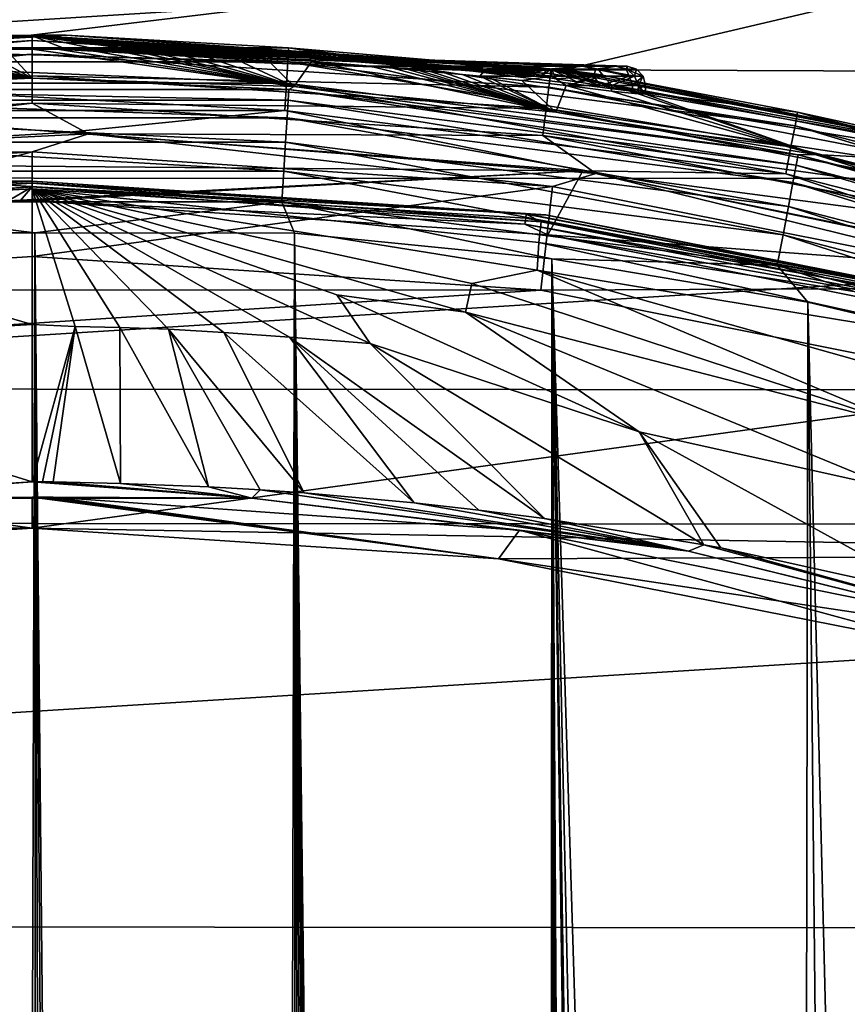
# Model space of a CAD drawing. Header units: metres. Extents: x -24 to 24, y -127 to 24.
# Tile 46 of 49: x 0 to 4, y 16 to 21. Entities that reach past the tile are written whole.
import ezdxf

# ---------------------------------------------------------------- set-up
doc = ezdxf.new("R2010")
doc.units = ezdxf.units.M
doc.layers.add('solid_12421051_071', color=7, linetype='CONTINUOUS')

msp = doc.modelspace()

# ---------------------------------------------------------------- linework, layer by layer
at = {"layer": 'solid_12421051_071'}
for points in [[(-9.714241, 20.84775), (7.152607, 21.85928), (-7.018471, 21.902584)], [(-0.005341, 20.999445), (7.152607, 21.85928), (-9.714241, 20.84775)], [(-0.005341, 20.999445), (2.732936, 20.821075), (7.152607, 21.85928)], [(2.732936, 20.821075), (9.829024, 20.793884), (7.152607, 21.85928)], [(10.21381, 21.718033, -4), (-12.848801, 20.270115, -4), (-10.213004, 21.718414, -4)], [(12.8633, 20.26071, -4), (-12.848801, 20.270115, -4), (10.21381, 21.718033, -4)], [(-2.741115, 20.820101), (-0.005341, 20.999445), (-9.714241, 20.84775)], [(-2.552228, 20.844332, 144.5), (-0.005341, 20.999445), (-2.741115, 20.820101)], [(-2.662479, 20.802666, 147.849274), (-2.665427, 20.825722, 148.004364), (0, 20.995598, 148.004364)], [(0, 20.934549, 155), (0, 20.995598, 148.004364), (-2.665427, 20.825722, 148.004364)], [(-0.000003, 20.972357, 147.849274), (-2.662479, 20.802666, 147.849274), (0, 20.995598, 148.004364)], [(-2.653528, 20.732725, 147.708481), (-2.662479, 20.802666, 147.849274), (-0.000003, 20.972357, 147.849274)], [(-2.653528, 20.732725, 147.708481), (-0.000003, 20.972357, 147.849274), (-0.000003, 20.901844, 147.708481)], [(-2.552228, 20.844332, 144.5), (0.175697, 20.999266, 144.5), (-0.005341, 20.999445)], [(-1.317073, 20.934282, 144.654053), (0.175697, 20.999266, 144.5), (-2.552228, 20.844332, 144.5)], [(-1.317073, 20.934282, 144.654053), (1.317073, 20.934282, 144.654053), (0.175697, 20.999266, 144.5)], [(0.175697, 20.999266, 144.5), (2.732936, 20.821075), (-0.005341, 20.999445)], [(-0.000003, 20.972357, 147.849274), (0, 20.995598, 148.004364), (2.665427, 20.825722, 148.004364)], [(2.662474, 20.802668, 147.849274), (-0.000003, 20.972357, 147.849274), (2.665427, 20.825722, 148.004364)], [(-0.000003, 20.901844, 147.708481), (-0.000003, 20.972357, 147.849274), (2.662474, 20.802668, 147.849274)], [(2.608166, 20.7868, 153.25383), (2.665427, 20.825722, 148.004364), (0, 20.995598, 148.004364)], [(2.539838, 20.796038, 153.165253), (2.608166, 20.7868, 153.25383), (0, 20.995598, 148.004364)], [(2.484695, 20.803272, 153.099945), (2.539838, 20.796038, 153.165253), (0, 20.995598, 148.004364)], [(2.440029, 20.80899, 153.050842), (2.484695, 20.803272, 153.099945), (0, 20.995598, 148.004364)], [(2.40415, 20.813492, 153.013763), (2.440029, 20.80899, 153.050842), (0, 20.995598, 148.004364)], [(2.370595, 20.817629, 152.980957), (2.40415, 20.813492, 153.013763), (0, 20.995598, 148.004364)], [(2.308746, 20.825058, 152.926239), (2.370595, 20.817629, 152.980957), (0, 20.995598, 148.004364)], [(2.24043, 20.832987, 152.873001), (2.308746, 20.825058, 152.926239), (0, 20.995598, 148.004364)], [(2.172086, 20.840424, 152.850082), (2.24043, 20.832987, 152.873001), (0, 20.995598, 148.004364)], [(1.80396, 20.871788, 153.275055), (2.172086, 20.840424, 152.850082), (0, 20.995598, 148.004364)], [(1.509482, 20.8922, 153.612213), (1.80396, 20.871788, 153.275055), (0, 20.995598, 148.004364)], [(1.271885, 20.905655, 153.881409), (1.509482, 20.8922, 153.612213), (0, 20.995598, 148.004364)], [(1.078921, 20.914618, 154.097107), (1.271885, 20.905655, 153.881409), (0, 20.995598, 148.004364)], [(0.92104, 20.920649, 154.270569), (1.078921, 20.914618, 154.097107), (0, 20.995598, 148.004364)], [(0.791677, 20.924728, 154.40976), (0.92104, 20.920649, 154.270569), (0, 20.995598, 148.004364)], [(0.682393, 20.927582, 154.523849), (0.791677, 20.924728, 154.40976), (0, 20.995598, 148.004364)], [(0.597739, 20.929417, 154.610184), (0.682393, 20.927582, 154.523849), (0, 20.995598, 148.004364)], [(0.477313, 20.931501, 154.725616), (0.597739, 20.929417, 154.610184), (0, 20.995598, 148.004364)], [(0.306127, 20.933434, 154.871368), (0.477313, 20.931501, 154.725616), (0, 20.995598, 148.004364)], [(0.158046, 20.934284, 154.961884), (0.306127, 20.933434, 154.871368), (0, 20.995598, 148.004364)], [(0, 20.934549, 155), (0.158046, 20.934284, 154.961884), (0, 20.995598, 148.004364)], [(0.175697, 20.999266, 144.5), (2.900647, 20.798708, 144.5), (2.732936, 20.821075)], [(1.317073, 20.934282, 144.654053), (2.900647, 20.798708, 144.5), (0.175697, 20.999266, 144.5)], [(-3.056131, 20.840424, 154.988281), (-3.000999, 20.840424, 155.578003), (0, 20.934549, 155)], [(-2.996476, 20.840424, 154.399002), (-3.056131, 20.840424, 154.988281), (0, 20.934549, 155)], [(-3.000999, 20.840424, 155.578003), (-2.833149, 20.840424, 156.146011), (0, 20.934549, 155)], [(-2.996476, 20.840424, 154.399002), (0, 20.934549, 155), (-0.164271, 20.934267, 154.958481)], [(-2.833149, 20.840424, 156.146011), (-2.558888, 20.840424, 156.670975), (0, 20.934549, 155)], [(-0.164271, 20.934267, 154.958481), (0, 20.934549, 155), (-2.665427, 20.825722, 148.004364)], [(-2.558888, 20.840424, 156.670975), (-2.188515, 20.840424, 157.133179), (0, 20.934549, 155)], [(-2.188515, 20.840424, 157.133179), (-1.735942, 20.840424, 157.515274), (0, 20.934549, 155)], [(-1.446119, 20.865438, 157.183624), (0, 20.934549, 155), (-1.735942, 20.840424, 157.515274)], [(-1.187918, 20.884281, 156.891861), (0, 20.934549, 155), (-1.446119, 20.865438, 157.183624)], [(1.312617, 20.863443, 144.79364), (1.317073, 20.934282, 144.654053), (-1.317073, 20.934282, 144.654053)], [(-1.312617, 20.863443, 144.79364), (1.312617, 20.863443, 144.79364), (-1.317073, 20.934282, 144.654053)], [(-0.958271, 20.898302, 156.637268), (0, 20.934549, 155), (-1.187918, 20.884281, 156.891861)], [(-0.75446, 20.908566, 156.418015), (0, 20.934549, 155), (-0.958271, 20.898302, 156.637268)], [(-0.573631, 20.915922, 156.233154), (0, 20.934549, 155), (-0.75446, 20.908566, 156.418015)], [(-0.573631, 20.915922, 156.233154), (-0.75446, 20.908566, 156.418015), (0, 20.779589, 172.756546)], [(-0.413049, 20.921021, 156.082962), (0, 20.934549, 155), (-0.573631, 20.915922, 156.233154)], [(-0.413049, 20.921021, 156.082962), (-0.573631, 20.915922, 156.233154), (0, 20.779589, 172.756546)], [(-0.268383, 20.924372, 155.968826), (0, 20.934549, 155), (-0.413049, 20.921021, 156.082962)], [(-0.268383, 20.924372, 155.968826), (-0.413049, 20.921021, 156.082962), (0, 20.779589, 172.756546)], [(-0.134537, 20.926311, 155.894379), (0, 20.934549, 155), (-0.268383, 20.924372, 155.968826)], [(-0.134537, 20.926311, 155.894379), (-0.268383, 20.924372, 155.968826), (0, 20.779589, 172.756546)], [(-0.134537, 20.926311, 155.894379), (0, 20.926985, 155.86673), (0, 20.934549, 155)], [(-0.134537, 20.926311, 155.894379), (0, 20.779589, 172.756546), (0, 20.926985, 155.86673)], [(0, 20.934549, 155), (0, 20.926985, 155.86673), (0.140275, 20.926252, 155.89679)], [(0, 20.934549, 155), (0.140275, 20.926252, 155.89679), (0.281942, 20.92411, 155.978348)], [(0, 20.934549, 155), (0.281942, 20.92411, 155.978348), (0.427751, 20.92061, 156.096146)], [(0, 20.934549, 155), (0.427751, 20.92061, 156.096146), (0.527789, 20.917521, 156.188278)], [(0, 20.934549, 155), (0.527789, 20.917521, 156.188278), (0.611618, 20.914515, 156.271072)], [(0, 20.934549, 155), (0.611618, 20.914515, 156.271072), (0.718946, 20.910143, 156.380783)], [(0, 20.934549, 155), (0.718946, 20.910143, 156.380783), (0.84732, 20.904146, 156.516861)], [(0, 20.934549, 155), (0.84732, 20.904146, 156.516861), (1.004397, 20.895693, 156.687897)], [(0, 20.934549, 155), (1.004397, 20.895693, 156.687897), (1.197587, 20.883635, 156.90271)], [(0, 20.934549, 155), (1.197587, 20.883635, 156.90271), (1.436911, 20.866167, 157.173157)], [(0, 20.934549, 155), (1.436911, 20.866167, 157.173157), (1.735942, 20.840424, 157.515274)], [(2.188515, 20.840424, 157.133179), (0, 20.934549, 155), (1.735942, 20.840424, 157.515274)], [(2.996476, 20.840424, 154.399002), (0.158046, 20.934284, 154.961884), (0, 20.934549, 155)], [(3.056131, 20.840424, 154.988281), (2.996476, 20.840424, 154.399002), (0, 20.934549, 155)], [(3.000999, 20.840424, 155.578003), (3.056131, 20.840424, 154.988281), (0, 20.934549, 155)], [(2.833149, 20.840424, 156.146011), (3.000999, 20.840424, 155.578003), (0, 20.934549, 155)], [(2.558888, 20.840424, 156.670975), (2.833149, 20.840424, 156.146011), (0, 20.934549, 155)], [(2.188515, 20.840424, 157.133179), (2.558888, 20.840424, 156.670975), (0, 20.934549, 155)], [(0, 20.926985, 155.86673), (0, 20.779589, 172.756546), (1.346274, 20.735943, 172.755371)], [(0.140275, 20.926252, 155.89679), (0, 20.926985, 155.86673), (1.346274, 20.735943, 172.755371)], [(0.281942, 20.92411, 155.978348), (0.140275, 20.926252, 155.89679), (1.346274, 20.735943, 172.755371)], [(2.824275, 20.840424, 153.832291), (0.306127, 20.933434, 154.871368), (0.158046, 20.934284, 154.961884)], [(2.996476, 20.840424, 154.399002), (2.824275, 20.840424, 153.832291), (0.158046, 20.934284, 154.961884)], [(0.427751, 20.92061, 156.096146), (0.281942, 20.92411, 155.978348), (1.346274, 20.735943, 172.755371)], [(2.545994, 20.840424, 153.309433), (0.477313, 20.931501, 154.725616), (0.306127, 20.933434, 154.871368)], [(2.824275, 20.840424, 153.832291), (2.545994, 20.840424, 153.309433), (0.306127, 20.933434, 154.871368)], [(0.527789, 20.917521, 156.188278), (0.427751, 20.92061, 156.096146), (1.346274, 20.735943, 172.755371)], [(2.545994, 20.840424, 153.309433), (0.597739, 20.929417, 154.610184), (0.477313, 20.931501, 154.725616)], [(0.611618, 20.914515, 156.271072), (0.527789, 20.917521, 156.188278), (1.346274, 20.735943, 172.755371)], [(2.545994, 20.840424, 153.309433), (0.682393, 20.927582, 154.523849), (0.597739, 20.929417, 154.610184)], [(0.718946, 20.910143, 156.380783), (0.611618, 20.914515, 156.271072), (1.346274, 20.735943, 172.755371)], [(0.682393, 20.927582, 154.523849), (2.172086, 20.840424, 152.850082), (0.791677, 20.924728, 154.40976)], [(2.545994, 20.840424, 153.309433), (2.172086, 20.840424, 152.850082), (0.682393, 20.927582, 154.523849)], [(0.791677, 20.924728, 154.40976), (2.172086, 20.840424, 152.850082), (0.92104, 20.920649, 154.270569)], [(0.92104, 20.920649, 154.270569), (2.172086, 20.840424, 152.850082), (1.078921, 20.914618, 154.097107)], [(1.078921, 20.914618, 154.097107), (2.172086, 20.840424, 152.850082), (1.271885, 20.905655, 153.881409)], [(1.312617, 20.863443, 144.79364), (3.917149, 20.534414, 144.79364), (1.317073, 20.934282, 144.654053)], [(1.317073, 20.934282, 144.654053), (3.930449, 20.604137, 144.654053), (2.900647, 20.798708, 144.5)], [(3.917149, 20.534414, 144.79364), (3.930449, 20.604137, 144.654053), (1.317073, 20.934282, 144.654053)], [(-2.653528, 20.732725, 147.708481), (-0.000003, 20.901844, 147.708481), (-2.639462, 20.622826, 147.596619)], [(-0.000003, 20.901844, 147.708481), (-0.000003, 20.791048, 147.596619), (-2.639462, 20.622826, 147.596619)], [(-1.187918, 20.884281, 156.891861), (-1.34612, 20.735952, 172.755371), (0, 20.779589, 172.756546)], [(1.305667, 20.752987, 144.904419), (1.312617, 20.863443, 144.79364), (-1.312617, 20.863443, 144.79364)], [(-1.305667, 20.752987, 144.904419), (1.305667, 20.752987, 144.904419), (-1.312617, 20.863443, 144.79364)], [(-0.958271, 20.898302, 156.637268), (-1.187918, 20.884281, 156.891861), (0, 20.779589, 172.756546)], [(-0.75446, 20.908566, 156.418015), (-0.958271, 20.898302, 156.637268), (0, 20.779589, 172.756546)], [(-0.000003, 20.901844, 147.708481), (2.662474, 20.802668, 147.849274), (2.653522, 20.732725, 147.708481)], [(-0.000003, 20.901844, 147.708481), (2.653522, 20.732725, 147.708481), (-0.000003, 20.791048, 147.596619)], [(0.84732, 20.904146, 156.516861), (0.718946, 20.910143, 156.380783), (1.346274, 20.735943, 172.755371)], [(1.004397, 20.895693, 156.687897), (0.84732, 20.904146, 156.516861), (1.346274, 20.735943, 172.755371)], [(1.197587, 20.883635, 156.90271), (1.004397, 20.895693, 156.687897), (1.346274, 20.735943, 172.755371)], [(1.436911, 20.866167, 157.173157), (1.197587, 20.883635, 156.90271), (1.346274, 20.735943, 172.755371)], [(1.271885, 20.905655, 153.881409), (2.172086, 20.840424, 152.850082), (1.509482, 20.8922, 153.612213)], [(1.305667, 20.752987, 144.904419), (3.896411, 20.425701, 144.904419), (1.312617, 20.863443, 144.79364)], [(3.896411, 20.425701, 144.904419), (3.917149, 20.534414, 144.79364), (1.312617, 20.863443, 144.79364)], [(1.436911, 20.866167, 157.173157), (1.346274, 20.735943, 172.755371), (2.689039, 20.604902, 172.752243)], [(1.735942, 20.840424, 157.515274), (1.436911, 20.866167, 157.173157), (2.689039, 20.604902, 172.752243)], [(1.509482, 20.8922, 153.612213), (2.172086, 20.840424, 152.850082), (1.80396, 20.871788, 153.275055)], [(1.852754, 20.830694, 157.477615), (1.735942, 20.840424, 157.515274), (2.689039, 20.604902, 172.752243)], [(1.930998, 20.823992, 157.431458), (1.735942, 20.840424, 157.515274), (1.852754, 20.830694, 157.477615)], [(2.188515, 20.840424, 157.133179), (1.735942, 20.840424, 157.515274), (1.930998, 20.823992, 157.431458)], [(1.930998, 20.823992, 157.431458), (1.852754, 20.830694, 157.477615), (2.689039, 20.604902, 172.752243)], [(2.329762, 20.825117, 157.050293), (2.188515, 20.840424, 157.133179), (1.930998, 20.823992, 157.431458)], [(2.329762, 20.825117, 157.050293), (1.930998, 20.823992, 157.431458), (2.299211, 20.789162, 157.134949)], [(1.980744, 20.819593, 157.399994), (1.930998, 20.823992, 157.431458), (2.689039, 20.604902, 172.752243)], [(2.041102, 20.814142, 157.356857), (1.930998, 20.823992, 157.431458), (1.980744, 20.819593, 157.399994)], [(2.113243, 20.807426, 157.301392), (1.930998, 20.823992, 157.431458), (2.041102, 20.814142, 157.356857)], [(2.210555, 20.798038, 157.218796), (1.930998, 20.823992, 157.431458), (2.113243, 20.807426, 157.301392)], [(2.299211, 20.789162, 157.134949), (1.930998, 20.823992, 157.431458), (2.210555, 20.798038, 157.218796)], [(2.041102, 20.814142, 157.356857), (1.980744, 20.819593, 157.399994), (2.689039, 20.604902, 172.752243)], [(2.113243, 20.807426, 157.301392), (2.041102, 20.814142, 157.356857), (2.689039, 20.604902, 172.752243)], [(2.545994, 20.840424, 153.309433), (2.24043, 20.832987, 152.873001), (2.172086, 20.840424, 152.850082)], [(2.329762, 20.825117, 157.050293), (2.558888, 20.840424, 156.670975), (2.188515, 20.840424, 157.133179)], [(2.545994, 20.840424, 153.309433), (2.308746, 20.825058, 152.926239), (2.24043, 20.832987, 152.873001)], [(2.329762, 20.825117, 157.050293), (2.299211, 20.789162, 157.134949), (2.667814, 20.788826, 156.651474)], [(2.645469, 20.825117, 153.37735), (2.308746, 20.825058, 152.926239), (2.545994, 20.840424, 153.309433)], [(2.645469, 20.825117, 153.37735), (2.370595, 20.817629, 152.980957), (2.308746, 20.825058, 152.926239)], [(2.661897, 20.825117, 156.595566), (2.558888, 20.840424, 156.670975), (2.329762, 20.825117, 157.050293)], [(2.661897, 20.825117, 156.595566), (2.329762, 20.825117, 157.050293), (2.667814, 20.788826, 156.651474)], [(2.645469, 20.825117, 153.37735), (2.40415, 20.813492, 153.013763), (2.370595, 20.817629, 152.980957)], [(2.645469, 20.825117, 153.37735), (2.440029, 20.80899, 153.050842), (2.40415, 20.813492, 153.013763)], [(2.645469, 20.825117, 153.37735), (2.484695, 20.803272, 153.099945), (2.440029, 20.80899, 153.050842)], [(2.645469, 20.825117, 153.37735), (2.539838, 20.796038, 153.165253), (2.484695, 20.803272, 153.099945)], [(2.645469, 20.825117, 153.37735), (2.608166, 20.7868, 153.25383), (2.539838, 20.796038, 153.165253)], [(2.645469, 20.825117, 153.37735), (2.545994, 20.840424, 153.309433), (2.824275, 20.840424, 153.832291)], [(2.661897, 20.825117, 156.595566), (2.833149, 20.840424, 156.146011), (2.558888, 20.840424, 156.670975)], [(2.608166, 20.7868, 153.25383), (2.692744, 20.774929, 153.376938), (2.665427, 20.825722, 148.004364)], [(2.645469, 20.825117, 153.37735), (2.883037, 20.788826, 153.761978), (2.608166, 20.7868, 153.25383)], [(2.645469, 20.825117, 153.37735), (2.824275, 20.840424, 153.832291), (2.895132, 20.825117, 153.88208)], [(2.645469, 20.825117, 153.37735), (2.895132, 20.825117, 153.88208), (2.883037, 20.788826, 153.761978)], [(2.906394, 20.825117, 156.088303), (2.833149, 20.840424, 156.146011), (2.661897, 20.825117, 156.595566)], [(2.661897, 20.825117, 156.595566), (2.667814, 20.788826, 156.651474), (2.933909, 20.788826, 156.112106)], [(2.906394, 20.825117, 156.088303), (2.661897, 20.825117, 156.595566), (2.933909, 20.788826, 156.112106)], [(2.662474, 20.802668, 147.849274), (2.665427, 20.825722, 148.004364), (5.287722, 20.318838, 148.004364)], [(3.148963, 20.697252, 154.919174), (5.287722, 20.318838, 148.004364), (2.665427, 20.825722, 148.004364)], [(3.083563, 20.711523, 154.356461), (3.148963, 20.697252, 154.919174), (2.665427, 20.825722, 148.004364)], [(2.918177, 20.740614, 153.813934), (3.083563, 20.711523, 154.356461), (2.665427, 20.825722, 148.004364)], [(2.796213, 20.759706, 153.552994), (2.918177, 20.740614, 153.813934), (2.665427, 20.825722, 148.004364)], [(2.692744, 20.774929, 153.376938), (2.796213, 20.759706, 153.552994), (2.665427, 20.825722, 148.004364)], [(2.732936, 20.821075), (5.433312, 20.284908), (9.829024, 20.793884)], [(2.900647, 20.798708, 144.5), (5.433312, 20.284908), (2.732936, 20.821075)], [(2.895132, 20.825117, 153.88208), (2.824275, 20.840424, 153.832291), (2.996476, 20.840424, 154.399002)], [(2.906394, 20.825117, 156.088303), (3.000999, 20.840424, 155.578003), (2.833149, 20.840424, 156.146011)], [(2.895132, 20.825117, 153.88208), (3.066289, 20.788826, 154.334824), (2.883037, 20.788826, 153.761978)], [(2.895132, 20.825117, 153.88208), (2.996476, 20.840424, 154.399002), (3.049479, 20.825117, 154.42363)], [(2.895132, 20.825117, 153.88208), (3.049479, 20.825117, 154.42363), (3.066289, 20.788826, 154.334824)], [(3.055205, 20.825117, 155.545197), (3.000999, 20.840424, 155.578003), (2.906394, 20.825117, 156.088303)], [(2.906394, 20.825117, 156.088303), (2.933909, 20.788826, 156.112106), (3.092202, 20.788826, 155.531876)], [(3.055205, 20.825117, 155.545197), (2.906394, 20.825117, 156.088303), (3.092202, 20.788826, 155.531876)], [(3.049479, 20.825117, 154.42363), (2.996476, 20.840424, 154.399002), (3.056131, 20.840424, 154.988281)], [(3.055205, 20.825117, 155.545197), (3.056131, 20.840424, 154.988281), (3.000999, 20.840424, 155.578003)], [(3.049479, 20.825117, 154.42363), (3.056131, 20.840424, 154.988281), (3.103429, 20.825117, 154.984161)], [(3.049479, 20.825117, 154.42363), (3.136876, 20.788826, 154.932098), (3.066289, 20.788826, 154.334824)], [(3.049479, 20.825117, 154.42363), (3.103429, 20.825117, 154.984161), (3.136876, 20.788826, 154.932098)], [(3.103429, 20.825117, 154.984161), (3.056131, 20.840424, 154.988281), (3.055205, 20.825117, 155.545197)], [(3.103429, 20.825117, 154.984161), (3.055205, 20.825117, 155.545197), (3.092202, 20.788826, 155.531876)], [(3.103429, 20.825117, 154.984161), (3.092202, 20.788826, 155.531876), (3.136876, 20.788826, 154.932098)], [(-2.639462, 20.622826, 147.596619), (-0.000003, 20.791048, 147.596619), (-2.621677, 20.483866, 147.52475)], [(-0.000003, 20.791048, 147.596619), (-0.000003, 20.650955, 147.52475), (-2.621677, 20.483866, 147.52475)], [(-1.318291, 20.720026, 172.91098), (0, 20.779589, 172.756546), (-1.34612, 20.735952, 172.755371)], [(-1.318291, 20.720026, 172.91098), (1.317759, 20.720062, 172.91098), (0, 20.779589, 172.756546)], [(-0.000003, 20.791048, 147.596619), (2.639457, 20.622826, 147.596619), (-0.000003, 20.650955, 147.52475)], [(2.653522, 20.732725, 147.708481), (2.639457, 20.622826, 147.596619), (-0.000003, 20.791048, 147.596619)], [(1.317759, 20.720062, 172.91098), (1.346274, 20.735943, 172.755371), (0, 20.779589, 172.756546)], [(2.210555, 20.798038, 157.218796), (2.113243, 20.807426, 157.301392), (2.689039, 20.604902, 172.752243)], [(2.299211, 20.789162, 157.134949), (2.210555, 20.798038, 157.218796), (2.689039, 20.604902, 172.752243)], [(2.340875, 20.78488, 157.09288), (2.299211, 20.789162, 157.134949), (2.689039, 20.604902, 172.752243)], [(2.515234, 20.76627, 156.891754), (2.299211, 20.789162, 157.134949), (2.340875, 20.78488, 157.09288)], [(2.667814, 20.788826, 156.651474), (2.299211, 20.789162, 157.134949), (2.515234, 20.76627, 156.891754)], [(2.515234, 20.76627, 156.891754), (2.340875, 20.78488, 157.09288), (2.689039, 20.604902, 172.752243)], [(2.667814, 20.788826, 156.651474), (2.515234, 20.76627, 156.891754), (2.741459, 20.740614, 156.551422)], [(2.741459, 20.740614, 156.551422), (2.515234, 20.76627, 156.891754), (2.689039, 20.604902, 172.752243)], [(2.883037, 20.788826, 153.761978), (2.692744, 20.774929, 153.376938), (2.608166, 20.7868, 153.25383)], [(2.653522, 20.732725, 147.708481), (2.662474, 20.802668, 147.849274), (5.281866, 20.296345, 147.849274)], [(5.281866, 20.296345, 147.849274), (2.662474, 20.802668, 147.849274), (5.287722, 20.318838, 148.004364)], [(2.933909, 20.788826, 156.112106), (2.667814, 20.788826, 156.651474), (2.741459, 20.740614, 156.551422)], [(2.883037, 20.788826, 153.761978), (2.796213, 20.759706, 153.552994), (2.692744, 20.774929, 153.376938)], [(2.976966, 20.740614, 156.029648), (2.933909, 20.788826, 156.112106), (2.741459, 20.740614, 156.551422)], [(2.883037, 20.788826, 153.761978), (2.918177, 20.740614, 153.813934), (2.796213, 20.759706, 153.552994)], [(2.883037, 20.788826, 153.761978), (3.066289, 20.788826, 154.334824), (2.918177, 20.740614, 153.813934)], [(2.900647, 20.798708, 144.5), (5.576494, 20.246054, 144.5), (5.433312, 20.284908)], [(3.930449, 20.604137, 144.654053), (5.576494, 20.246054, 144.5), (2.900647, 20.798708, 144.5)], [(3.08306, 20.740614, 154.354065), (2.918177, 20.740614, 153.813934), (3.066289, 20.788826, 154.334824)], [(2.976966, 20.740614, 156.029648), (3.092202, 20.788826, 155.531876), (2.933909, 20.788826, 156.112106)], [(2.976966, 20.740614, 156.029648), (3.113541, 20.740614, 155.477875), (3.092202, 20.788826, 155.531876)], [(3.08306, 20.740614, 154.354065), (3.066289, 20.788826, 154.334824), (3.136876, 20.788826, 154.932098)], [(3.148847, 20.740614, 154.914764), (3.08306, 20.740614, 154.354065), (3.136876, 20.788826, 154.932098)], [(3.113541, 20.740614, 155.477875), (3.136876, 20.788826, 154.932098), (3.092202, 20.788826, 155.531876)], [(3.113541, 20.740614, 155.477875), (3.148847, 20.740614, 154.914764), (3.136876, 20.788826, 154.932098)], [(1.314586, 20.66622, 173.068878), (1.317759, 20.720062, 172.91098), (-1.318291, 20.720026, 172.91098)], [(1.314586, 20.66622, 173.068878), (-1.318291, 20.720026, 172.91098), (-1.315117, 20.666183, 173.068863)], [(-1.305667, 20.752987, 144.904419), (-1.296907, 20.613752, 144.975525), (1.296907, 20.613752, 144.975525)], [(-1.305667, 20.752987, 144.904419), (1.296907, 20.613752, 144.975525), (1.305667, 20.752987, 144.904419)], [(1.305667, 20.752987, 144.904419), (1.296907, 20.613752, 144.975525), (3.870269, 20.28866, 144.975525)], [(1.305667, 20.752987, 144.904419), (3.870269, 20.28866, 144.975525), (3.896411, 20.425701, 144.904419)], [(3.923114, 20.333307, 173.060333), (1.317759, 20.720062, 172.91098), (1.314586, 20.66622, 173.068878)], [(1.317759, 20.720062, 172.91098), (3.932583, 20.386282, 172.902405), (1.346274, 20.735943, 172.755371)], [(3.923114, 20.333307, 173.060333), (3.932583, 20.386282, 172.902405), (1.317759, 20.720062, 172.91098)], [(3.932583, 20.386282, 172.902405), (2.689039, 20.604902, 172.752243), (1.346274, 20.735943, 172.755371)], [(2.653522, 20.732725, 147.708481), (5.264108, 20.228106, 147.708481), (2.639457, 20.622826, 147.596619)], [(2.653522, 20.732725, 147.708481), (5.281866, 20.296345, 147.849274), (5.264108, 20.228106, 147.708481)], [(2.741459, 20.740614, 156.551422), (2.689039, 20.604902, 172.752243), (4.022604, 20.386599, 172.747147)], [(2.975506, 20.71228, 156.033859), (2.741459, 20.740614, 156.551422), (4.022604, 20.386599, 172.747147)], [(2.976966, 20.740614, 156.029648), (2.741459, 20.740614, 156.551422), (2.975506, 20.71228, 156.033859)], [(3.08306, 20.740614, 154.354065), (3.083563, 20.711523, 154.356461), (2.918177, 20.740614, 153.813934)], [(2.976966, 20.740614, 156.029648), (2.975506, 20.71228, 156.033859), (3.112631, 20.697838, 155.483765)], [(3.112631, 20.697838, 155.483765), (2.975506, 20.71228, 156.033859), (4.022604, 20.386599, 172.747147)], [(2.976966, 20.740614, 156.029648), (3.112631, 20.697838, 155.483765), (3.113541, 20.740614, 155.477875)], [(3.148847, 20.740614, 154.914764), (3.083563, 20.711523, 154.356461), (3.08306, 20.740614, 154.354065)], [(3.148847, 20.740614, 154.914764), (3.148963, 20.697252, 154.919174), (3.083563, 20.711523, 154.356461)], [(3.113541, 20.740614, 155.477875), (3.112631, 20.697838, 155.483765), (3.148963, 20.697252, 154.919174)], [(3.113541, 20.740614, 155.477875), (3.148963, 20.697252, 154.919174), (3.148847, 20.740614, 154.914764)], [(1.314586, 20.66622, 173.068878), (-1.315117, 20.666183, 173.068863), (1.308999, 20.574659, 173.216278)], [(-1.315117, 20.666183, 173.068863), (-1.309527, 20.574623, 173.216278), (1.308999, 20.574659, 173.216278)], [(1.314586, 20.66622, 173.068878), (1.308999, 20.574659, 173.216278), (3.90644, 20.243221, 173.207825)], [(3.923114, 20.333307, 173.060333), (1.314586, 20.66622, 173.068878), (3.90644, 20.243221, 173.207825)], [(3.148963, 20.697252, 154.919174), (3.112631, 20.697838, 155.483765), (4.022604, 20.386599, 172.747147)], [(3.148963, 20.697252, 154.919174), (4.022604, 20.386599, 172.747147), (5.287722, 20.318838, 148.004364)], [(-2.621677, 20.483866, 147.52475), (-0.000003, 20.650955, 147.52475), (-2.332265, 20.362478, 147.5)], [(-2.485806, 20.348248, 145), (0.173785, 20.499226, 145), (-1.296907, 20.613752, 144.975525)], [(-0.000003, 20.650955, 147.52475), (0.288933, 20.49301, 147.5), (-2.332265, 20.362478, 147.5)], [(0.173785, 20.499226, 145), (1.296907, 20.613752, 144.975525), (-1.296907, 20.613752, 144.975525)], [(-0.000003, 20.650955, 147.52475), (2.621672, 20.483868, 147.52475), (0.288933, 20.49301, 147.5)], [(2.639457, 20.622826, 147.596619), (2.621672, 20.483868, 147.52475), (-0.000003, 20.650955, 147.52475)], [(0.173785, 20.499226, 145), (2.828041, 20.30345, 145), (1.296907, 20.613752, 144.975525)], [(2.828041, 20.30345, 145), (3.870269, 20.28866, 144.975525), (1.296907, 20.613752, 144.975525)], [(2.639457, 20.622826, 147.596619), (5.236204, 20.12088, 147.596619), (2.621672, 20.483868, 147.52475)], [(5.264108, 20.228106, 147.708481), (5.236204, 20.12088, 147.596619), (2.639457, 20.622826, 147.596619)], [(1.308999, 20.574659, 173.216278), (-1.309527, 20.574623, 173.216278), (1.301261, 20.449852, 173.340118)], [(-1.309527, 20.574623, 173.216278), (-1.301786, 20.449816, 173.340118), (1.301261, 20.449852, 173.340118)], [(1.308999, 20.574659, 173.216278), (1.301261, 20.449852, 173.340118), (3.883347, 20.120424, 173.331757)], [(3.90644, 20.243221, 173.207825), (1.308999, 20.574659, 173.216278), (3.883347, 20.120424, 173.331757)], [(3.932583, 20.386282, 172.902405), (4.022604, 20.386599, 172.747147), (2.689039, 20.604902, 172.752243)], [(3.917149, 20.534414, 144.79364), (6.459906, 19.881544, 144.79364), (3.930449, 20.604137, 144.654053)], [(3.930449, 20.604137, 144.654053), (6.48184, 19.949051, 144.654053), (5.576494, 20.246054, 144.5)], [(6.459906, 19.881544, 144.79364), (6.48184, 19.949051, 144.654053), (3.930449, 20.604137, 144.654053)], [(3.896411, 20.425701, 144.904419), (6.425705, 19.776287, 144.904419), (3.917149, 20.534414, 144.79364)], [(6.425705, 19.776287, 144.904419), (6.459906, 19.881544, 144.79364), (3.917149, 20.534414, 144.79364)], [(-2.485806, 20.348248, 145), (2.828041, 20.30345, 145), (0.173785, 20.499226, 145)], [(-2.332265, 20.362478, 147.5), (0.288933, 20.49301, 147.5), (0.000633, 20.400063, 147.5)], [(0.288933, 20.49301, 147.5), (2.672663, 20.223793, 147.5), (0.000633, 20.400063, 147.5)], [(0.288933, 20.49301, 147.5), (2.895184, 20.289745, 147.5), (2.672663, 20.223793, 147.5)], [(2.621672, 20.483868, 147.52475), (2.895184, 20.289745, 147.5), (0.288933, 20.49301, 147.5)], [(2.621672, 20.483868, 147.52475), (5.200922, 19.985304, 147.52475), (2.895184, 20.289745, 147.5)], [(5.236204, 20.12088, 147.596619), (5.200922, 19.985304, 147.52475), (2.621672, 20.483868, 147.52475)], [(1.301261, 20.449852, 173.340118), (-1.301786, 20.449816, 173.340118), (1.291996, 20.301868, 173.430405)], [(-1.301786, 20.449816, 173.340118), (-1.292518, 20.301834, 173.430405), (1.291996, 20.301868, 173.430405)], [(1.301261, 20.449852, 173.340118), (1.291996, 20.301868, 173.430405), (3.855701, 19.974825, 173.422165)], [(3.883347, 20.120424, 173.331757), (1.301261, 20.449852, 173.340118), (3.855701, 19.974825, 173.422165)], [(3.896411, 20.425701, 144.904419), (3.870269, 20.28866, 144.975525), (6.382594, 19.643604, 144.975525)], [(3.896411, 20.425701, 144.904419), (6.382594, 19.643604, 144.975525), (6.425705, 19.776287, 144.904419)], [(-2.679845, 20.223007, 147.5), (0.000633, 20.400063, 147.5), (-2.598921, 19.693178, 149.5)], [(-2.332265, 20.362478, 147.5), (0.000633, 20.400063, 147.5), (-2.679845, 20.223007, 147.5)], [(0.000633, 20.400063, 147.5), (0, 19.864103, 149.5), (-2.598921, 19.693178, 149.5)], [(0.000633, 20.400063, 147.5), (2.672663, 20.223793, 147.5), (0, 19.864103, 149.5)], [(6.468448, 19.672806, 173.043808), (3.932583, 20.386282, 172.902405), (3.923114, 20.333307, 173.060333)], [(3.932583, 20.386282, 172.902405), (6.484061, 19.72406, 172.885788), (4.022604, 20.386599, 172.747147)], [(6.468448, 19.672806, 173.043808), (6.484061, 19.72406, 172.885788), (3.932583, 20.386282, 172.902405)], [(4.022604, 20.386599, 172.747147), (5.342077, 20.081324, 172.739944), (5.287722, 20.318838, 148.004364)], [(6.484061, 19.72406, 172.885788), (5.342077, 20.081324, 172.739944), (4.022604, 20.386599, 172.747147)], [(-0.122598, 20.149895, 145), (2.828041, 20.30345, 145), (-2.485806, 20.348248, 145)], [(3.923114, 20.333307, 173.060333), (3.90644, 20.243221, 173.207825), (6.440956, 19.585648, 173.191437)], [(6.468448, 19.672806, 173.043808), (3.923114, 20.333307, 173.060333), (6.440956, 19.585648, 173.191437)], [(12.8633, 20.26071, -4), (-15.283722, 18.50345, -4), (-12.848801, 20.270115, -4)], [(15.308522, 18.48296, -4), (-15.283722, 18.50345, -4), (12.8633, 20.26071, -4)], [(1.291996, 20.301868, 173.430405), (-1.292518, 20.301834, 173.430405), (1.282032, 20.143814, 173.482803)], [(-1.292518, 20.301834, 173.430405), (-1.28255, 20.143778, 173.482803), (1.282032, 20.143814, 173.482803)], [(-0.122598, 20.149895, 145), (-0.061734, 20.149895, 145), (2.828041, 20.30345, 145)], [(-0.061734, 20.149895, 145), (0.003388, 20.149895, 145), (2.828041, 20.30345, 145)], [(0.003388, 20.149895, 145), (2.647774, 19.975006, 145), (2.828041, 20.30345, 145)], [(1.291996, 20.301868, 173.430405), (1.282032, 20.143814, 173.482803), (3.825965, 19.819315, 173.474686)], [(3.855701, 19.974825, 173.422165), (1.291996, 20.301868, 173.430405), (3.825965, 19.819315, 173.474686)], [(2.647774, 19.975006, 145), (5.428337, 19.767702, 145), (2.828041, 20.30345, 145)], [(2.895184, 20.289745, 147.5), (5.282119, 19.703621, 147.5), (2.672663, 20.223793, 147.5)], [(2.828041, 20.30345, 145), (5.428337, 19.767702, 145), (3.870269, 20.28866, 144.975525)], [(2.895184, 20.289745, 147.5), (5.469922, 19.752222, 147.5), (5.282119, 19.703621, 147.5)], [(5.200922, 19.985304, 147.52475), (5.469922, 19.752222, 147.5), (2.895184, 20.289745, 147.5)], [(5.428337, 19.767702, 145), (6.382594, 19.643604, 144.975525), (3.870269, 20.28866, 144.975525)], [(-2.643155, 20.076759, 145.23999), (0, 20.25, 145.23999), (-0.13174, 20.249571, 145.100006)], [(0, 20.240267, 145.338165), (0, 20.25, 145.23999), (-2.643155, 20.076759, 145.23999)], [(-2.536778, 20.080667, 145.338165), (0, 20.240267, 145.338165), (-2.643155, 20.076759, 145.23999)], [(-2.537048, 20.0828, 145.061798), (0, 20.25, 145.100006), (0, 20.242418, 145.061798)], [(-2.537048, 20.0828, 145.061798), (-0.06587, 20.249893, 145.100006), (0, 20.25, 145.100006)], [(-2.534331, 20.061293, 145.029312), (-2.537048, 20.0828, 145.061798), (0, 20.242418, 145.061798)], [(-2.536778, 20.080667, 145.338165), (0, 20.211449, 145.43251), (0, 20.240267, 145.338165)], [(-2.045484, 20.10774, 145.432358), (0, 20.211449, 145.43251), (-2.536778, 20.080667, 145.338165)], [(-2.534331, 20.061293, 145.029312), (0, 20.242418, 145.061798), (0, 20.220739, 145.029312)], [(-2.534331, 20.061293, 145.029312), (0, 20.220739, 145.029312), (-2.530261, 20.029078, 145.007614)], [(-2.530261, 20.029078, 145.007614), (0, 20.220739, 145.029312), (-0.122598, 20.149895, 145)], [(0, 19.515396, 146.937775), (0, 20.211449, 145.43251), (-2.045484, 20.10774, 145.432358)], [(0, 20.25, 145.23999), (-0.06587, 20.249893, 145.100006), (-0.13174, 20.249571, 145.100006)], [(0, 20.220739, 145.029312), (-0.061734, 20.149895, 145), (-0.122598, 20.149895, 145)], [(0, 20.25, 145.23999), (0, 20.25, 145.100006), (-0.06587, 20.249893, 145.100006)], [(0, 20.220739, 145.029312), (0.003388, 20.149895, 145), (-0.061734, 20.149895, 145)], [(0, 20.242418, 145.061798), (0, 20.25, 145.100006), (2.637713, 20.077475, 145.100006)], [(2.643155, 20.076759, 145.23999), (2.637713, 20.077475, 145.100006), (0, 20.25, 145.100006)], [(2.643155, 20.076759, 145.23999), (0, 20.25, 145.100006), (0, 20.25, 145.23999)], [(2.536778, 20.080667, 145.338165), (2.643155, 20.076759, 145.23999), (0, 20.25, 145.23999)], [(0, 20.240267, 145.338165), (2.536778, 20.080667, 145.338165), (0, 20.25, 145.23999)], [(2.537048, 20.0828, 145.061798), (0, 20.242418, 145.061798), (2.637713, 20.077475, 145.100006)], [(0, 20.220739, 145.029312), (0, 20.242418, 145.061798), (2.537048, 20.0828, 145.061798)], [(2.614184, 20.041706, 145.432449), (2.536778, 20.080667, 145.338165), (0, 20.240267, 145.338165)], [(0, 20.211449, 145.43251), (2.614184, 20.041706, 145.432449), (0, 20.240267, 145.338165)], [(2.672663, 20.223793, 147.5), (2.612898, 19.691231, 149.5), (0, 19.864103, 149.5)], [(0, 20.220739, 145.029312), (2.530261, 20.029078, 145.007614), (0.003388, 20.149895, 145)], [(2.534331, 20.061293, 145.029312), (2.530261, 20.029078, 145.007614), (0, 20.220739, 145.029312)], [(2.534331, 20.061293, 145.029312), (0, 20.220739, 145.029312), (2.537048, 20.0828, 145.061798)], [(2.602594, 19.935181, 145.684769), (2.614184, 20.041706, 145.432449), (0, 20.211449, 145.43251)], [(0.221075, 19.50433, 146.957016), (0, 20.211449, 145.43251), (0, 19.515396, 146.937775)], [(2.592746, 19.792915, 146.007111), (0, 20.211449, 145.43251), (2.258146, 19.726196, 146.240555)], [(2.225074, 19.578419, 146.557434), (2.258146, 19.726196, 146.240555), (0, 20.211449, 145.43251)], [(2.602594, 19.935181, 145.684769), (0, 20.211449, 145.43251), (2.592746, 19.792915, 146.007111)], [(1.564559, 19.667927, 146.504456), (2.225074, 19.578419, 146.557434), (0, 20.211449, 145.43251)], [(1.735411, 19.41696, 146.978973), (1.564559, 19.667927, 146.504456), (0, 20.211449, 145.43251)], [(1.32127, 19.449783, 146.978485), (1.735411, 19.41696, 146.978973), (0, 20.211449, 145.43251)], [(0.984048, 19.474092, 146.970016), (1.32127, 19.449783, 146.978485), (0, 20.211449, 145.43251)], [(0.699603, 19.491135, 146.960739), (0.984048, 19.474092, 146.970016), (0, 20.211449, 145.43251)], [(0.450876, 19.499889, 146.957962), (0.699603, 19.491135, 146.960739), (0, 20.211449, 145.43251)], [(0.221075, 19.50433, 146.957016), (0.450876, 19.499889, 146.957962), (0, 20.211449, 145.43251)], [(2.672663, 20.223793, 147.5), (5.282119, 19.703621, 147.5), (2.612898, 19.691231, 149.5)], [(3.90644, 20.243221, 173.207825), (3.883347, 20.120424, 173.331757), (6.402883, 19.466839, 173.315567)], [(6.440956, 19.585648, 173.191437), (3.90644, 20.243221, 173.207825), (6.402883, 19.466839, 173.315567)], [(0, 19.515396, 146.937775), (-2.045484, 20.10774, 145.432358), (-2.190989, 19.389297, 146.943069)], [(-1.28255, 20.143778, 173.482803), (-1.318603, 19.986082, 173.498917), (0.014696, 19.985081, 173.498886)], [(1.282032, 20.143814, 173.482803), (-1.28255, 20.143778, 173.482803), (0.014696, 19.985081, 173.498886)], [(2.530261, 20.029078, 145.007614), (2.647774, 19.975006, 145), (0.003388, 20.149895, 145)], [(1.282032, 20.143814, 173.482803), (0.014696, 19.985081, 173.498886), (1.347994, 19.984081, 173.498871)], [(1.282032, 20.143814, 173.482803), (1.347994, 19.984081, 173.498871), (2.667983, 19.851295, 173.495544)], [(3.825965, 19.819315, 173.474686), (1.282032, 20.143814, 173.482803), (2.667983, 19.851295, 173.495544)], [(3.883347, 20.120424, 173.331757), (3.855701, 19.974825, 173.422165), (6.357301, 19.325968, 173.406204)], [(6.402883, 19.466839, 173.315567), (3.883347, 20.120424, 173.331757), (6.357301, 19.325968, 173.406204)], [(5.028693, 19.585466, 145.029312), (2.530261, 20.029078, 145.007614), (2.534331, 20.061293, 145.029312)], [(2.534331, 20.061293, 145.029312), (2.537048, 20.0828, 145.061798), (5.034085, 19.606464, 145.061798)], [(5.028693, 19.585466, 145.029312), (2.534331, 20.061293, 145.029312), (5.034085, 19.606464, 145.061798)], [(2.536778, 20.080667, 145.338165), (5.03355, 19.604382, 145.338165), (2.643155, 20.076759, 145.23999)], [(2.614184, 20.041706, 145.432449), (5.03355, 19.604382, 145.338165), (2.536778, 20.080667, 145.338165)], [(5.034085, 19.606464, 145.061798), (2.537048, 20.0828, 145.061798), (2.637713, 20.077475, 145.100006)], [(5.034085, 19.606464, 145.061798), (2.637713, 20.077475, 145.100006), (5.230481, 19.562836, 145.100006)], [(2.643155, 20.076759, 145.23999), (5.230481, 19.562836, 145.100006), (2.637713, 20.077475, 145.100006)], [(2.643155, 20.076759, 145.23999), (5.241086, 19.559998, 145.23999), (5.230481, 19.562836, 145.100006)], [(5.03355, 19.604382, 145.338165), (5.241086, 19.559998, 145.23999), (2.643155, 20.076759, 145.23999)], [(2.530261, 20.029078, 145.007614), (5.020618, 19.554016, 145.007614), (2.647774, 19.975006, 145)], [(5.028693, 19.585466, 145.029312), (5.020618, 19.554016, 145.007614), (2.530261, 20.029078, 145.007614)], [(2.602594, 19.935181, 145.684769), (5.189487, 19.533852, 145.432541), (2.614184, 20.041706, 145.432449)], [(2.614184, 20.041706, 145.432449), (5.189487, 19.533852, 145.432541), (5.03355, 19.604382, 145.338165)], [(-0.305914, -89.241882, 173.499939), (0.014696, 19.985081, 173.498886), (-1.318603, 19.986082, 173.498917)], [(-0.305914, -89.241882, 173.499939), (0.037328, -89.237907, 173.499924), (0.014696, 19.985081, 173.498886)], [(1.041759, -89.085258, 173.499329), (1.347994, 19.984081, 173.498871), (0.014696, 19.985081, 173.498886)], [(0.713882, -89.177353, 173.49968), (1.041759, -89.085258, 173.499329), (0.014696, 19.985081, 173.498886)], [(0.38057, -89.233932, 173.499908), (0.713882, -89.177353, 173.49968), (0.014696, 19.985081, 173.498886)], [(0.037328, -89.237907, 173.499924), (0.38057, -89.233932, 173.499908), (0.014696, 19.985081, 173.498886)], [(1.041759, -89.085258, 173.499329), (1.355887, -88.961349, 173.498856), (1.347994, 19.984081, 173.498871)], [(2.642396, -87.906708, 173.495636), (2.667983, 19.851295, 173.495544), (1.347994, 19.984081, 173.498871)], [(2.430552, -88.169456, 173.496307), (2.642396, -87.906708, 173.495636), (1.347994, 19.984081, 173.498871)], [(2.19414, -88.408218, 173.496994), (2.430552, -88.169456, 173.496307), (1.347994, 19.984081, 173.498871)], [(1.935433, -88.619995, 173.497665), (2.19414, -88.408218, 173.496994), (1.347994, 19.984081, 173.498871)], [(1.653446, -88.806198, 173.498291), (1.935433, -88.619995, 173.497665), (1.347994, 19.984081, 173.498871)], [(1.355887, -88.961349, 173.498856), (1.653446, -88.806198, 173.498291), (1.347994, 19.984081, 173.498871)], [(2.647774, 19.975006, 145), (5.232184, 19.458021, 145), (5.428337, 19.767702, 145)], [(5.020618, 19.554016, 145.007614), (5.232184, 19.458021, 145), (2.647774, 19.975006, 145)], [(3.855701, 19.974825, 173.422165), (3.825965, 19.819315, 173.474686), (6.308273, 19.175508, 173.458969)], [(6.357301, 19.325968, 173.406204), (3.855701, 19.974825, 173.422165), (6.308273, 19.175508, 173.458969)], [(5.167672, 19.371552, 145.811813), (2.602594, 19.935181, 145.684769), (2.592746, 19.792915, 146.007111)], [(5.167672, 19.371552, 145.811813), (5.189487, 19.533852, 145.432541), (2.602594, 19.935181, 145.684769)], [(-2.598921, 19.693178, 149.5), (0, 19.864103, 149.5), (2.612898, 19.691231, 149.5)], [(2.642396, -87.906708, 173.495636), (2.824232, -87.625397, 173.49501), (2.667983, 19.851295, 173.495544)], [(3.825965, 19.819315, 173.474686), (2.667983, 19.851295, 173.495544), (3.983086, 19.629757, 173.490082)], [(3.911271, -20.401224, 173.490433), (3.983086, 19.629757, 173.490082), (2.667983, 19.851295, 173.495544)], [(3.334388, -21.659586, 173.493057), (2.667983, 19.851295, 173.495544), (3.259585, -22.351816, 173.493362)], [(3.259608, -86, 173.493362), (3.259585, -22.351816, 173.493362), (2.667983, 19.851295, 173.495544)], [(3.554939, -20.999815, 173.492096), (2.667983, 19.851295, 173.495544), (3.334388, -21.659586, 173.493057)], [(3.911271, -20.401224, 173.490433), (2.667983, 19.851295, 173.495544), (3.554939, -20.999815, 173.492096)], [(3.240245, -86.34565, 173.493439), (3.259608, -86, 173.493362), (2.667983, 19.851295, 173.495544)], [(3.187236, -86.680634, 173.493652), (3.240245, -86.34565, 173.493439), (2.667983, 19.851295, 173.495544)], [(3.100418, -87.005249, 173.493988), (3.187236, -86.680634, 173.493652), (2.667983, 19.851295, 173.495544)], [(2.97817, -87.322433, 173.494461), (3.100418, -87.005249, 173.493988), (2.667983, 19.851295, 173.495544)], [(2.824232, -87.625397, 173.49501), (2.97817, -87.322433, 173.494461), (2.667983, 19.851295, 173.495544)], [(3.825965, 19.819315, 173.474686), (3.983086, 19.629757, 173.490082), (5.280337, 19.322399, 173.482574)], [(6.308273, 19.175508, 173.458969), (3.825965, 19.819315, 173.474686), (5.280337, 19.322399, 173.482574)], [(2.592746, 19.792915, 146.007111), (2.258146, 19.726196, 146.240555), (4.488101, 18.994675, 146.933243)], [(5.14642, 19.076105, 146.445984), (2.592746, 19.792915, 146.007111), (4.488101, 18.994675, 146.933243)], [(5.167672, 19.371552, 145.811813), (2.592746, 19.792915, 146.007111), (5.14642, 19.076105, 146.445984)], [(2.225074, 19.578419, 146.557434), (4.488101, 18.994675, 146.933243), (2.258146, 19.726196, 146.240555)], [(5.282119, 19.703621, 147.5), (5.165941, 19.179796, 149.5), (2.612898, 19.691231, 149.5)], [(-5.140115, 19.186775, 149.5), (-2.598921, 19.693178, 149.5), (2.612898, 19.691231, 149.5)], [(-5.140115, 19.186775, 149.5), (2.612898, 19.691231, 149.5), (5.165941, 19.179796, 149.5)], [(1.564559, 19.667927, 146.504456), (3.11642, 18.964787, 147.499268), (2.225074, 19.578419, 146.557434)], [(1.735411, 19.41696, 146.978973), (3.11642, 18.964787, 147.499268), (1.564559, 19.667927, 146.504456)], [(4.386894, -19.892157, 173.487976), (3.983086, 19.629757, 173.490082), (3.911271, -20.401224, 173.490433)], [(4.959232, -19.496405, 173.484634), (5.280337, 19.322399, 173.482574), (3.983086, 19.629757, 173.490082)], [(4.959232, -19.496405, 173.484634), (3.983086, 19.629757, 173.490082), (4.386894, -19.892157, 173.487976)], [(2.225074, 19.578419, 146.557434), (4.419448, 18.675268, 147.550491), (4.488101, 18.994675, 146.933243)], [(3.11642, 18.964787, 147.499268), (4.419448, 18.675268, 147.550491), (2.225074, 19.578419, 146.557434)], [(0, 18.707434, 148.386047), (0, 19.515396, 146.937775), (-2.190989, 19.389297, 146.943069)], [(0.221075, 19.50433, 146.957016), (0, 19.515396, 146.937775), (0, 18.707434, 148.386047)], [(0.221075, 19.50433, 146.957016), (0, 18.707434, 148.386047), (0.054201, 18.707355, 148.386047)], [(0.221075, 19.50433, 146.957016), (0.054201, 18.707355, 148.386047), (0.108401, 18.707119, 148.386047)], [(0.221075, 19.50433, 146.957016), (0.108401, 18.707119, 148.386047), (0.453148, 18.700035, 148.389175)], [(0.221075, 19.50433, 146.957016), (0.453148, 18.700035, 148.389175), (0.450876, 19.499889, 146.957962)], [(0.450876, 19.499889, 146.957962), (0.453148, 18.700035, 148.389175), (0.905607, 18.682405, 148.391113)], [(0.450876, 19.499889, 146.957962), (0.905607, 18.682405, 148.391113), (0.699603, 19.491135, 146.960739)], [(0.699603, 19.491135, 146.960739), (0.905607, 18.682405, 148.391113), (1.171301, 18.666971, 148.392197)], [(0.699603, 19.491135, 146.960739), (1.171301, 18.666971, 148.392197), (1.396358, 18.650908, 148.393143)], [(0.699603, 19.491135, 146.960739), (1.396358, 18.650908, 148.393143), (0.984048, 19.474092, 146.970016)], [(0.984048, 19.474092, 146.970016), (1.396358, 18.650908, 148.393143), (1.960944, 18.599678, 148.393707)], [(0.984048, 19.474092, 146.970016), (1.960944, 18.599678, 148.393707), (1.32127, 19.449783, 146.978485)], [(1.32127, 19.449783, 146.978485), (1.960944, 18.599678, 148.393707), (2.294533, 18.562428, 148.392166)], [(1.32127, 19.449783, 146.978485), (2.294533, 18.562428, 148.392166), (2.631288, 18.518942, 148.390137)], [(1.32127, 19.449783, 146.978485), (2.631288, 18.518942, 148.390137), (1.735411, 19.41696, 146.978973)], [(1.735411, 19.41696, 146.978973), (2.631288, 18.518942, 148.390137), (3.448835, 18.385048, 148.38884)], [(1.735411, 19.41696, 146.978973), (3.448835, 18.385048, 148.38884), (3.11642, 18.964787, 147.499268)], [(0, 18.707434, 148.386047), (-2.190989, 19.389297, 146.943069), (-2.325133, 18.562218, 148.386307)], [(0, 18.469294, 149.5), (-7.60638, 18.350075, 149.5), (-5.140115, 19.186775, 149.5)], [(0, 18.469294, 149.5), (-5.140115, 19.186775, 149.5), (5.165941, 19.179796, 149.5)], [(0, 18.469294, 149.5), (5.165941, 19.179796, 149.5), (7.641388, 18.335522, 149.5)], [(3.11642, 18.964787, 147.499268), (3.448835, 18.385048, 148.38884), (3.535969, 18.368723, 148.388458)], [(3.11642, 18.964787, 147.499268), (3.535969, 18.368723, 148.388458), (4.643257, 18.124006, 148.382904)], [(3.11642, 18.964787, 147.499268), (4.643257, 18.124006, 148.382904), (4.419448, 18.675268, 147.550491)], [(-1.128932, 18.624378, 148.486267), (0, 18.707434, 148.386047), (-2.325133, 18.562218, 148.386307)], [(-1.128932, 18.624378, 148.486267), (1.128932, 18.624378, 148.486267), (0, 18.707434, 148.386047)], [(1.128932, 18.624378, 148.486267), (0.054201, 18.707355, 148.386047), (0, 18.707434, 148.386047)], [(1.128932, 18.624378, 148.486267), (0.108401, 18.707119, 148.386047), (0.054201, 18.707355, 148.386047)], [(1.128932, 18.624378, 148.486267), (0.453148, 18.700035, 148.389175), (0.108401, 18.707119, 148.386047)], [(1.128932, 18.624378, 148.486267), (0.905607, 18.682405, 148.391113), (0.453148, 18.700035, 148.389175)], [(1.128932, 18.624378, 148.486267), (1.171301, 18.666971, 148.392197), (0.905607, 18.682405, 148.391113)], [(1.128932, 18.624378, 148.486267), (3.370263, 18.351656, 148.486267), (1.171301, 18.666971, 148.392197)], [(3.370263, 18.351656, 148.486267), (1.396358, 18.650908, 148.393143), (1.171301, 18.666971, 148.392197)], [(3.370263, 18.351656, 148.486267), (1.960944, 18.599678, 148.393707), (1.396358, 18.650908, 148.393143)], [(-2.410019, 18.472532, 148.593796), (0, 18.469294, 149.5), (0, 18.629082, 148.593796)], [(-2.410019, 18.472532, 148.593796), (0, 18.629082, 148.593796), (-1.128932, 18.624378, 148.486267)], [(0, 18.629082, 148.593796), (0.053974, 18.629004, 148.593796), (-1.128932, 18.624378, 148.486267)], [(0.053974, 18.629004, 148.593796), (0.107947, 18.628769, 148.593796), (-1.128932, 18.624378, 148.486267)], [(0.107947, 18.628769, 148.593796), (1.128932, 18.624378, 148.486267), (-1.128932, 18.624378, 148.486267)], [(0, 18.629082, 148.593796), (0, 18.469294, 149.5), (2.393967, 18.313297, 149.5)], [(0, 18.629082, 148.593796), (2.393967, 18.313297, 149.5), (0.053974, 18.629004, 148.593796)], [(0.053974, 18.629004, 148.593796), (2.393967, 18.313297, 149.5), (0.107947, 18.628769, 148.593796)], [(0.107947, 18.628769, 148.593796), (2.393967, 18.313297, 149.5), (2.501738, 18.460335, 148.593796)], [(0.107947, 18.628769, 148.593796), (2.501738, 18.460335, 148.593796), (1.128932, 18.624378, 148.486267)], [(2.501738, 18.460335, 148.593796), (3.370263, 18.351656, 148.486267), (1.128932, 18.624378, 148.486267)], [(3.370263, 18.351656, 148.486267), (2.294533, 18.562428, 148.392166), (1.960944, 18.599678, 148.393707)], [(3.370263, 18.351656, 148.486267), (2.631288, 18.518942, 148.390137), (2.294533, 18.562428, 148.392166)], [(15.308522, 18.48296, -4), (-17.484941, 16.439722, -4), (-15.283722, 18.50345, -4)], [(3.370263, 18.351656, 148.486267), (3.448835, 18.385048, 148.38884), (2.631288, 18.518942, 148.390137)], [(17.51461, 16.407999, -4), (-17.484941, 16.439722, -4), (15.308522, 18.48296, -4)], [(0, 18.469294, 149.5), (-2.393967, 18.313297, 149.5), (-7.60638, 18.350075, 149.5)], [(-2.410019, 18.472532, 148.593796), (-2.393967, 18.313297, 149.5), (0, 18.469294, 149.5)], [(2.393967, 18.313297, 149.5), (0, 18.469294, 149.5), (7.641388, 18.335522, 149.5)], [(2.501738, 18.460335, 148.593796), (2.393967, 18.313297, 149.5), (4.737645, 17.850834, 149.5)], [(2.501738, 18.460335, 148.593796), (4.737645, 17.850834, 149.5), (4.854016, 17.985582, 148.593796)], [(2.501738, 18.460335, 148.593796), (4.854016, 17.985582, 148.593796), (3.370263, 18.351656, 148.486267)], [(3.370263, 18.351656, 148.486267), (5.562243, 17.810205, 148.486267), (3.448835, 18.385048, 148.38884)], [(4.854016, 17.985582, 148.593796), (5.562243, 17.810205, 148.486267), (3.370263, 18.351656, 148.486267)], [(5.562243, 17.810205, 148.486267), (3.535969, 18.368723, 148.388458), (3.448835, 18.385048, 148.38884)], [(5.562243, 17.810205, 148.486267), (4.643257, 18.124006, 148.382904), (3.535969, 18.368723, 148.388458)], [(2.393967, 18.313297, 149.5), (7.641388, 18.335522, 149.5), (9.978806, 17.174576, 149.5)], [(4.737645, 17.850834, 149.5), (2.393967, 18.313297, 149.5), (9.978806, 17.174576, 149.5)], [(17.51461, 16.407999, -4), (-19.396687, 14.134602, -4), (-17.484941, 16.439722, -4)], [(19.425127, 14.095429, -4), (-19.396687, 14.134602, -4), (17.51461, 16.407999, -4)]]:
    msp.add_3dface(points, dxfattribs=at)

doc.saveas('drawing.dxf')
